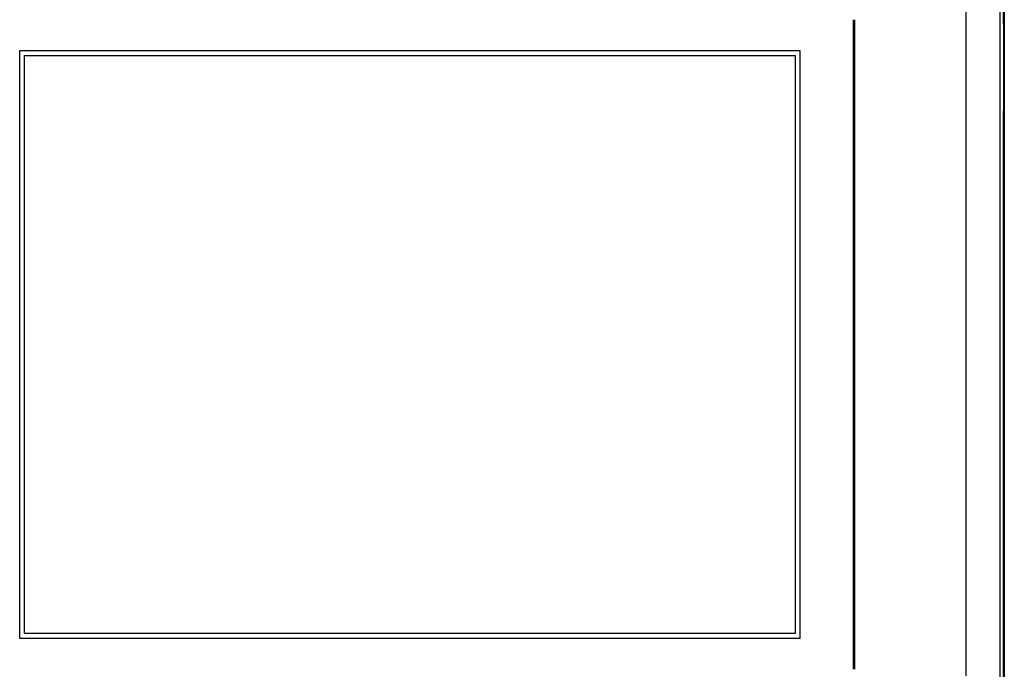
# Model space of a CAD drawing. Header units: millimetres. Extents: x 7180 to 8943, y -2677 to -1782.
# Tile 71 of 101: x 7293 to 7500, y -2091 to -1955. Entities that reach past the tile are written whole.
import ezdxf

# ---------------------------------------------------------------- set-up
doc = ezdxf.new("R2010")
doc.units = ezdxf.units.MM
doc.header["$LTSCALE"] = 3

msp = doc.modelspace()

# ---------------------------------------------------------------- linework, layer by layer
at = {"linetype": 'Continuous', "lineweight": 30}
for p, q in [((7500, -1937.61), (7500, -2253.61)), ((7492, -2092.62), (7492, -1945.61)), ((7468.3, -2091.21), (7468.3, -1954.71)), ((7468.6, -2091.21), (7468.6, -1954.71)), ((7293, -1961.21), (7457, -1961.21)), ((7293, -2084.71), (7293, -1961.21)), ((7294, -1962.21), (7456, -1962.21)), ((7294, -2083.71), (7294, -1962.21)), ((7456, -1962.21), (7456, -2083.71)), ((7457, -1961.21), (7457, -2084.71)), ((7456, -2083.71), (7294, -2083.71)), ((7457, -2084.71), (7293, -2084.71))]:
    msp.add_line(p, q, dxfattribs=at)
at = {"linetype": 'Continuous', "lineweight": 30, "flags": 128}
msp.add_lwpolyline([(7499.11, -2252.73), (7499.11, -2252.73), (7499.11, -2250.73), (7499.11, -2242.73), (7499.11, -2210.73), (7499.11, -2082.73), (7499.11, -1938.5), (7499.11, -1938.5)], dxfattribs=at)
at = {"linetype": 'Continuous', "lineweight": 30}
msp.add_open_spline([(7499.79, -1937.61), (7499.79, -1939.67), (7499.78, -1943.8), (7499.8, -1959.99), (7499.76, -2022.39), (7499.79, -2089.4), (7499.79, -2161.44), (7499.8, -2188.64), (7499.79, -2210.47), (7499.78, -2215.21), (7499.78, -2216.52)], degree=3, knots=[0, 0, 0, 0, 0.022161, 0.044387, 0.174176, 0.693334, 0.765126, 0.949054, 0.985882, 1, 1, 1, 1], dxfattribs=at)

doc.saveas('drawing.dxf')
